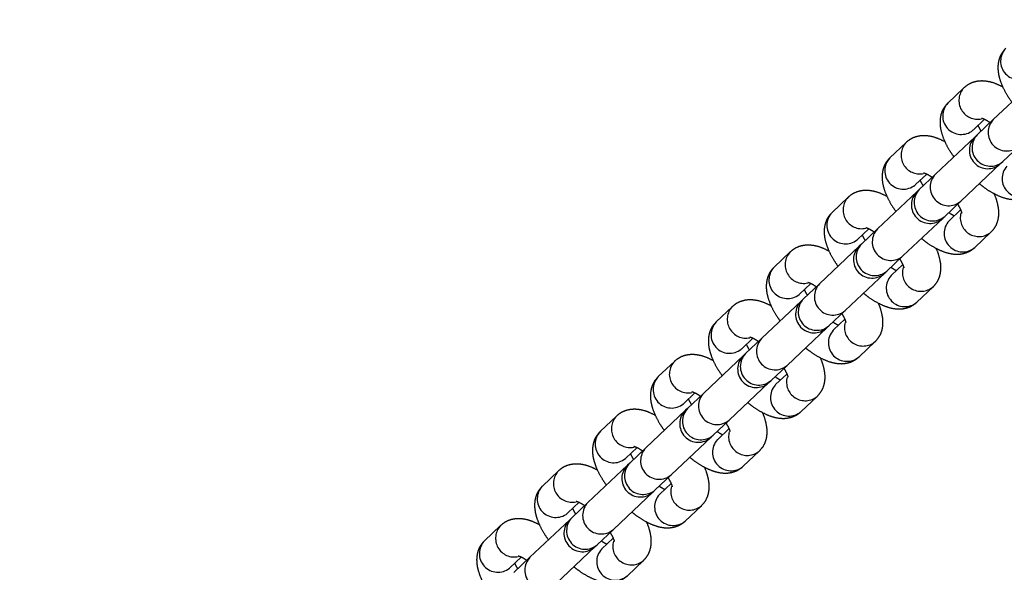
# Model space of a CAD drawing. Header units: metres. Extents: x 104098 to 104607, y 427853 to 428230.
# Tile 109 of 147: x 104264.8508 to 104265.0101, y 428141.0567 to 428141.1462. Entities that reach past the tile are written whole.
import ezdxf

# ---------------------------------------------------------------- set-up
doc = ezdxf.new("R2010")
doc.units = ezdxf.units.M
doc.linetypes.add('DASHED2', pattern=[0.375, 0.25, -0.125])

# ---------------------------------------------------------------- blocks, each defined once
blk = doc.blocks.new('school2')
at = {"color": 252, "linetype": 'DASHED2'}
for p, q in [((107994.1343526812, 456625.0856471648), (107994.1307690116, 456625.0856471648)), ((107994.1472539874, 456625.0856471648), (107994.1436703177, 456625.0856471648)), ((107994.1601551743, 456625.0856471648), (107994.1565715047, 456625.0856471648)), ((107994.1730564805, 456625.0856471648), (107994.1694728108, 456625.0856471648)), ((107994.1859576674, 456625.0856471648), (107994.1823739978, 456625.0856471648)), ((107994.1988589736, 456625.0856471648), (107994.1952753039, 456625.0856471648)), ((107994.2117601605, 456625.0856471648), (107994.2081764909, 456625.0856471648)), ((107994.2246614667, 456625.0856471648), (107994.221077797, 456625.0856471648)), ((107994.2375626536, 456625.0856471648), (107994.233978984, 456625.0856471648)), ((107994.1307690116, 456625.0796471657), (107994.1306797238, 456625.0796486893)), ((107994.1307690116, 456625.0796471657), (107994.1332715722, 456625.0796471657)), ((107994.1436703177, 456625.0796471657), (107994.14358103, 456625.0796486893)), ((107994.1436703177, 456625.0796471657), (107994.1461728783, 456625.0796471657)), ((107994.1565715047, 456625.0796471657), (107994.1564822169, 456625.0796486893)), ((107994.1565715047, 456625.0796471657), (107994.1590740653, 456625.0796471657)), ((107994.1694728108, 456625.0796471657), (107994.1693835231, 456625.0796486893)), ((107994.1694728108, 456625.0796471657), (107994.1719753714, 456625.0796471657)), ((107994.1823739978, 456625.0796471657), (107994.18228471, 456625.0796486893)), ((107994.1823739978, 456625.0796471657), (107994.1848765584, 456625.0796471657)), ((107994.1952753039, 456625.0796471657), (107994.1951860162, 456625.0796486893)), ((107994.1952753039, 456625.0796471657), (107994.1977778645, 456625.0796471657)), ((107994.2081764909, 456625.0796471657), (107994.2080872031, 456625.0796486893)), ((107994.2081764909, 456625.0796471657), (107994.2106790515, 456625.0796471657)), ((107994.221077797, 456625.0796471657), (107994.2209885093, 456625.0796486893)), ((107994.221077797, 456625.0796471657), (107994.2235803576, 456625.0796471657)), ((107994.233978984, 456625.0796471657), (107994.2338896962, 456625.0796486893)), ((107994.233978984, 456625.0796471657), (107994.2364815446, 456625.0796471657)), ((107994.1342682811, 456625.0786471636), (107994.1306846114, 456625.0786471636)), ((107994.1431208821, 456625.0786471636), (107994.1342682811, 456625.0786471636)), ((107994.1435857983, 456625.0786471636), (107994.1431208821, 456625.0786471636)), ((107994.147169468, 456625.0786471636), (107994.1435857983, 456625.0786471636)), ((107994.1560221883, 456625.0786471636), (107994.147169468, 456625.0786471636)), ((107994.1564871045, 456625.0786471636), (107994.1560221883, 456625.0786471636)), ((107994.1600707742, 456625.0786471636), (107994.1564871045, 456625.0786471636)), ((107994.1689233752, 456625.0786471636), (107994.1600707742, 456625.0786471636)), ((107994.1693882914, 456625.0786471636), (107994.1689233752, 456625.0786471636)), ((107994.1729719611, 456625.0786471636), (107994.1693882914, 456625.0786471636)), ((107994.1818246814, 456625.0786471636), (107994.1729719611, 456625.0786471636)), ((107994.1822895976, 456625.0786471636), (107994.1818246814, 456625.0786471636)), ((107994.1858732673, 456625.0786471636), (107994.1822895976, 456625.0786471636)), ((107994.1947258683, 456625.0786471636), (107994.1858732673, 456625.0786471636)), ((107994.1951907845, 456625.0786471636), (107994.1947258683, 456625.0786471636)), ((107994.1987744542, 456625.0786471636), (107994.1951907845, 456625.0786471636)), ((107994.2076271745, 456625.0786471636), (107994.1987744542, 456625.0786471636)), ((107994.2080920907, 456625.0786471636), (107994.2076271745, 456625.0786471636)), ((107994.2116757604, 456625.0786471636), (107994.2080920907, 456625.0786471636)), ((107994.2205283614, 456625.0786471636), (107994.2116757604, 456625.0786471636)), ((107994.2209932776, 456625.0786471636), (107994.2205283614, 456625.0786471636)), ((107994.2245769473, 456625.0786471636), (107994.2209932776, 456625.0786471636)), ((107994.2334296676, 456625.0786471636), (107994.2245769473, 456625.0786471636)), ((107994.2338945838, 456625.0786471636), (107994.2334296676, 456625.0786471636)), ((107994.2374782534, 456625.0786471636), (107994.2338945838, 456625.0786471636)), ((107994.2463308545, 456625.0786471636), (107994.2374782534, 456625.0786471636)), ((107994.1342682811, 456625.0726471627), (107994.1431208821, 456625.0726471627)), ((107994.1431208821, 456625.0726471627), (107994.1435857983, 456625.0726471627)), ((107994.1436703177, 456625.0716471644), (107994.14358103, 456625.0716456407)), ((107994.1435857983, 456625.0726471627), (107994.147169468, 456625.0726471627)), ((107994.1461728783, 456625.0716471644), (107994.1436703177, 456625.0716471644)), ((107994.147169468, 456625.0726471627), (107994.1560221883, 456625.0726471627)), ((107994.1560221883, 456625.0726471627), (107994.1564871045, 456625.0726471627)), ((107994.1565715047, 456625.0716471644), (107994.1564822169, 456625.0716456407)), ((107994.1564871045, 456625.0726471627), (107994.1600707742, 456625.0726471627)), ((107994.1590740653, 456625.0716471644), (107994.1565715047, 456625.0716471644)), ((107994.1600707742, 456625.0726471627), (107994.1689233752, 456625.0726471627)), ((107994.1689233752, 456625.0726471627), (107994.1693882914, 456625.0726471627)), ((107994.1694728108, 456625.0716471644), (107994.1693835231, 456625.0716456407)), ((107994.1693882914, 456625.0726471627), (107994.1729719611, 456625.0726471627)), ((107994.1719753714, 456625.0716471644), (107994.1694728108, 456625.0716471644)), ((107994.1729719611, 456625.0726471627), (107994.1818246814, 456625.0726471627)), ((107994.1818246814, 456625.0726471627), (107994.1822895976, 456625.0726471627)), ((107994.1823739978, 456625.0716471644), (107994.18228471, 456625.0716456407)), ((107994.1822895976, 456625.0726471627), (107994.1858732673, 456625.0726471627)), ((107994.1848765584, 456625.0716471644), (107994.1823739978, 456625.0716471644)), ((107994.1858732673, 456625.0726471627), (107994.1947258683, 456625.0726471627)), ((107994.1947258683, 456625.0726471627), (107994.1951907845, 456625.0726471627)), ((107994.1952753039, 456625.0716471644), (107994.1951860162, 456625.0716456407)), ((107994.1951907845, 456625.0726471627), (107994.1987744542, 456625.0726471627)), ((107994.1977778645, 456625.0716471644), (107994.1952753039, 456625.0716471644)), ((107994.1987744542, 456625.0726471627), (107994.2076271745, 456625.0726471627)), ((107994.2076271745, 456625.0726471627), (107994.2080920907, 456625.0726471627)), ((107994.2081764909, 456625.0716471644), (107994.2080872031, 456625.0716456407)), ((107994.2080920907, 456625.0726471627), (107994.2116757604, 456625.0726471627)), ((107994.2106790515, 456625.0716471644), (107994.2081764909, 456625.0716471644)), ((107994.2116757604, 456625.0726471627), (107994.2205283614, 456625.0726471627)), ((107994.2205283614, 456625.0726471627), (107994.2209932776, 456625.0726471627)), ((107994.221077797, 456625.0716471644), (107994.2209885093, 456625.0716456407)), ((107994.2209932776, 456625.0726471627), (107994.2245769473, 456625.0726471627)), ((107994.2235803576, 456625.0716471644), (107994.221077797, 456625.0716471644)), ((107994.2245769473, 456625.0726471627), (107994.2334296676, 456625.0726471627)), ((107994.2334296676, 456625.0726471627), (107994.2338945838, 456625.0726471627)), ((107994.2338945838, 456625.0726471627), (107994.2374782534, 456625.0726471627)), ((107994.1436703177, 456625.0656471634), (107994.1472539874, 456625.0656471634)), ((107994.1565715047, 456625.0656471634), (107994.1601551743, 456625.0656471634)), ((107994.1694728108, 456625.0656471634), (107994.1730564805, 456625.0656471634)), ((107994.1823739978, 456625.0656471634), (107994.1859576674, 456625.0656471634)), ((107994.1952753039, 456625.0656471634), (107994.1988589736, 456625.0656471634)), ((107994.2081764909, 456625.0656471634), (107994.2117601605, 456625.0656471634)), ((107994.221077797, 456625.0656471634), (107994.2246614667, 456625.0656471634))]:
    blk.add_line(p, q, dxfattribs=at)
for centre, radius, start, end in [((107963.1760300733, 457111.1270218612), 478.5421874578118, 270.128471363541, 276.2285906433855), ((107963.1760300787, 457111.1270218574), 478.5421874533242, 270.128471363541, 276.2285906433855), ((107963.1760076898, 457111.1274265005), 478.6425921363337, 270.1284688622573, 276.2273076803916), ((107963.1760076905, 457111.1274265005), 480.8925921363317, 270.1284688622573, 276.1986169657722), ((107994.1309098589, 456625.082645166), 0.00300530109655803, 92.68622389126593, 265.6081978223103), ((107994.1345355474, 456625.0826269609), 0.003025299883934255, 93.32969096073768, 238.8383322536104), ((107994.1438111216, 456625.0826451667), 0.003005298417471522, 92.68539832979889, 265.6090240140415), ((107994.1474366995, 456625.0826269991), 0.003025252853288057, 93.32682130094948, 238.8412013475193), ((107994.1567123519, 456625.082645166), 0.003005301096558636, 92.68622389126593, 265.6081978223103), ((107994.1603380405, 456625.0826269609), 0.003025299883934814, 93.32969096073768, 238.8383322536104), ((107994.1696135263, 456625.0826451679), 0.003005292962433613, 92.68371555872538, 265.6107065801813), ((107994.1732391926, 456625.0826269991), 0.003025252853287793, 93.32682130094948, 238.8412013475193), ((107994.182514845, 456625.082645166), 0.003005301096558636, 92.68622389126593, 265.6081978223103), ((107994.1861405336, 456625.0826269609), 0.003025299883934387, 93.32969096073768, 238.8383322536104), ((107994.1954160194, 456625.0826451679), 0.003005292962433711, 92.68371555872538, 265.6107065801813), ((107994.1990417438, 456625.0826269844), 0.003025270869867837, 93.32790371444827, 238.7688603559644), ((107994.2083173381, 456625.082645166), 0.003005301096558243, 92.68622389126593, 265.6081978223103), ((107994.2119430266, 456625.0826269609), 0.003025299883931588, 93.32969096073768, 238.8383322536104), ((107994.2212185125, 456625.0826451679), 0.003005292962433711, 92.68371555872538, 265.6107065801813), ((107994.2248442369, 456625.0826269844), 0.00302527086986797, 93.32790371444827, 238.7688603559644), ((107994.2341198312, 456625.082645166), 0.003005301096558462, 92.68622389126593, 265.6081978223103), ((107994.2377455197, 456625.0826269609), 0.003025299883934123, 93.32969096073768, 238.8383322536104), ((107994.2470210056, 456625.0826451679), 0.003005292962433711, 92.68371555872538, 265.6107065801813), ((107994.1344037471, 456625.0756471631), 0.003003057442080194, 92.58545444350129, 267.4145455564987), ((107994.1431209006, 456625.0756471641), 0.003000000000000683, 90, 270), ((107994.1437213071, 456625.0756471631), 0.003003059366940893, 92.58626735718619, 267.4137326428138), ((107994.1473050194, 456625.0756471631), 0.003003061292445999, 92.5870802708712, 267.4129197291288), ((107994.1560221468, 456625.0756471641), 0.003000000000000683, 90, 270), ((107994.1566225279, 456625.0756471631), 0.003003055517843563, 92.5846406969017, 267.4153593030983), ((107994.1602062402, 456625.0756471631), 0.003003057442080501, 92.58545444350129, 267.4145455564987), ((107994.1689233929, 456625.0756471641), 0.003000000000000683, 90, 270), ((107994.1695238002, 456625.0756471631), 0.003003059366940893, 92.58626735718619, 267.4137326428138), ((107994.1731075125, 456625.0756471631), 0.003003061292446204, 92.5870802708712, 267.4129197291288), ((107994.1818246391, 456625.0756471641), 0.003000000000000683, 90, 270), ((107994.182425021, 456625.0756471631), 0.003003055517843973, 92.5846406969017, 267.4153593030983), ((107994.1860087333, 456625.0756471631), 0.003003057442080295, 92.58545444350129, 267.4145455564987), ((107994.1947258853, 456625.0756471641), 0.003000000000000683, 90, 270), ((107994.1953262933, 456625.0756471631), 0.003003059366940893, 92.58626735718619, 267.4137326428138), ((107994.1989100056, 456625.0756471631), 0.003003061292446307, 92.5870802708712, 267.4129197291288), ((107994.2076271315, 456625.0756471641), 0.003000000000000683, 90, 270), ((107994.2082275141, 456625.0756471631), 0.003003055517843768, 92.5846406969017, 267.4153593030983), ((107994.2118112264, 456625.0756471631), 0.003003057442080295, 92.58545444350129, 267.4145455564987), ((107994.2205283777, 456625.0756471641), 0.003000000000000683, 90, 270), ((107994.2211287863, 456625.0756471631), 0.003003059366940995, 92.58626735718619, 267.4137326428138), ((107994.2247124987, 456625.0756471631), 0.003003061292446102, 92.5870802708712, 267.4129197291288), ((107994.2334296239, 456625.0756471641), 0.003000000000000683, 90, 270), ((107994.2340300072, 456625.0756471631), 0.003003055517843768, 92.5846406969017, 267.4153593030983), ((107994.2376137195, 456625.0756471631), 0.003003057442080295, 92.58545444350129, 267.4145455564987), ((107994.1438111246, 456625.0686491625), 0.0030052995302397, 94.39103110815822, 267.3145465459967), ((107994.1474366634, 456625.0686673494), 0.003025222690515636, 121.1609825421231, 266.6896623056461), ((107994.1567123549, 456625.0686491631), 0.003005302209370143, 94.39185729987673, 267.3137203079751), ((107994.1603380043, 456625.0686673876), 0.003025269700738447, 121.1638516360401, 266.6867926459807), ((107994.1696135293, 456625.0686491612), 0.003005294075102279, 94.3893485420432, 267.3162284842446), ((107994.1732391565, 456625.0686673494), 0.003025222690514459, 121.1609825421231, 266.6896623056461), ((107994.182514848, 456625.0686491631), 0.003005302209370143, 94.39185729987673, 267.3137203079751), ((107994.1861404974, 456625.0686673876), 0.003025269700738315, 121.1638516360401, 266.6867926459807), ((107994.1954160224, 456625.0686491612), 0.003005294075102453, 94.3893485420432, 267.3162284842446), ((107994.1990416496, 456625.0686673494), 0.003025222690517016, 121.1609825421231, 266.6896623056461), ((107994.2083173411, 456625.0686491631), 0.003005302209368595, 94.39185729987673, 267.3137203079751), ((107994.2119429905, 456625.0686673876), 0.003025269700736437, 121.1638516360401, 266.6867926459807), ((107994.2212185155, 456625.0686491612), 0.003005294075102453, 94.3893485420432, 267.3162284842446), ((107994.2248441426, 456625.0686673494), 0.003025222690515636, 121.1609825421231, 266.6896623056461), ((107994.2341198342, 456625.0686491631), 0.003005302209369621, 94.39185729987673, 267.3137203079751)]:
    blk.add_arc(centre, radius, start, end, dxfattribs=at)
for points, knots in [([(107994.1307690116, 456625.0856471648), (107994.1304150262, 456625.0856188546), (107994.129709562, 456625.0855624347), (107994.1287497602, 456625.0851368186), (107994.1279279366, 456625.0845288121), (107994.127225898, 456625.08373432), (107994.1266075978, 456625.0827209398), (107994.1260811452, 456625.0814388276), (107994.125689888, 456625.0800567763), (107994.1255425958, 456625.0790616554), (107994.1254812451, 456625.0786471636)], [0, 0, 0, 0, 0.1086245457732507, 0.2164799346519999, 0.3239501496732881, 0.4386774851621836, 0.5692925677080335, 0.7220834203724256, 0.8842410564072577, 1, 1, 1, 1]), ([(107994.1390068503, 456625.081416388), (107994.138845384, 456625.0818549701), (107994.1385218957, 456625.0827336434), (107994.1378636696, 456625.0837871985), (107994.1370795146, 456625.0846397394), (107994.1361848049, 456625.0852431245), (107994.1352518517, 456625.0855913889), (107994.1346247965, 456625.0856302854), (107994.1343526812, 456625.0856471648)], [0, 0, 0, 0, 0.2034794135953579, 0.4076589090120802, 0.5777634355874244, 0.7339707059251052, 0.8845546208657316, 1, 1, 1, 1]), ([(107994.1436703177, 456625.0856471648), (107994.1433162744, 456625.0856188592), (107994.142610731, 456625.0855624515), (107994.1416511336, 456625.0851368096), (107994.14082908, 456625.0845288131), (107994.1401270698, 456625.0837343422), (107994.1395089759, 456625.0827208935), (107994.1389822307, 456625.0814388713), (107994.1385912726, 456625.0800567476), (107994.1384438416, 456625.079061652), (107994.1383824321, 456625.0786471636)], [0, 0, 0, 0, 0.1086328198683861, 0.2164852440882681, 0.323955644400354, 0.4386823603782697, 0.56929239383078, 0.7220857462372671, 0.8842400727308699, 1, 1, 1, 1]), ([(107994.1519081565, 456625.081416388), (107994.1517466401, 456625.0818549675), (107994.1514230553, 456625.0827336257), (107994.1507648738, 456625.0837872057), (107994.1499806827, 456625.0846397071), (107994.1490861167, 456625.0852431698), (107994.1481530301, 456625.0855913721), (107994.1475260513, 456625.0856302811), (107994.1472539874, 456625.0856471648)], [0, 0, 0, 0, 0.203483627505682, 0.4076628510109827, 0.5777671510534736, 0.7339643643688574, 0.8845595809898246, 1, 1, 1, 1]), ([(107994.1565715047, 456625.0856471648), (107994.1562175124, 456625.0856188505), (107994.1555120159, 456625.0855624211), (107994.1545523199, 456625.0851368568), (107994.1537303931, 456625.0845287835), (107994.1530284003, 456625.0837343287), (107994.152410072, 456625.0827209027), (107994.1518836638, 456625.0814388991), (107994.1514923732, 456625.0800567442), (107994.1513450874, 456625.0790616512), (107994.1512837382, 456625.0786471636)], [0, 0, 0, 0, 0.1086244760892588, 0.2164855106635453, 0.3239495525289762, 0.4386768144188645, 0.5692918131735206, 0.722088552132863, 0.8842411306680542, 1, 1, 1, 1]), ([(107994.1648093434, 456625.081416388), (107994.1646478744, 456625.0818549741), (107994.1643243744, 456625.0827336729), (107994.1636661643, 456625.0837871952), (107994.1628820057, 456625.0846397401), (107994.161987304, 456625.0852431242), (107994.161054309, 456625.0855913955), (107994.1604272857, 456625.085630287), (107994.1601551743, 456625.0856471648)], [0, 0, 0, 0, 0.2034713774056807, 0.4076510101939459, 0.5777556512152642, 0.7339630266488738, 0.8845470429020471, 1, 1, 1, 1]), ([(107994.1694728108, 456625.0856471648), (107994.1691187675, 456625.0856188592), (107994.1684132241, 456625.0855624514), (107994.1674536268, 456625.0851368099), (107994.1666315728, 456625.084528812), (107994.1659295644, 456625.0837343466), (107994.1653114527, 456625.0827208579), (107994.1647847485, 456625.0814389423), (107994.164393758, 456625.0800567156), (107994.1642463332, 456625.0790616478), (107994.1641849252, 456625.0786471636)], [0, 0, 0, 0, 0.1086327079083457, 0.216485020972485, 0.3239553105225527, 0.4386819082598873, 0.5692918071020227, 0.7220909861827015, 0.8842401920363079, 1, 1, 1, 1]), ([(107994.1777106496, 456625.081416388), (107994.1775491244, 456625.0818549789), (107994.1772255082, 456625.0827336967), (107994.176567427, 456625.0837871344), (107994.1757831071, 456625.0846397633), (107994.1748886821, 456625.0852431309), (107994.173955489, 456625.0855913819), (107994.1733285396, 456625.0856302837), (107994.1730564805, 456625.0856471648)], [0, 0, 0, 0, 0.203476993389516, 0.4076666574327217, 0.5777634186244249, 0.7339701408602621, 0.884558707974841, 1, 1, 1, 1]), ([(107994.1823739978, 456625.0856471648), (107994.1820200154, 456625.0856188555), (107994.1813145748, 456625.0855624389), (107994.1803547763, 456625.0851368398), (107994.1795328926, 456625.0845287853), (107994.1788308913, 456625.0837343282), (107994.1782125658, 456625.0827209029), (107994.1776861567, 456625.081438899), (107994.1772948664, 456625.0800567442), (107994.1771475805, 456625.0790616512), (107994.1770862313, 456625.0786471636)], [0, 0, 0, 0, 0.1086299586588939, 0.2164853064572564, 0.3239493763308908, 0.4386766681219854, 0.5692917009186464, 0.72208847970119, 0.8842411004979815, 1, 1, 1, 1]), ([(107994.1906118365, 456625.081416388), (107994.1904503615, 456625.0818549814), (107994.1901268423, 456625.0827337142), (107994.1894687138, 456625.0837871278), (107994.1886844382, 456625.084639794), (107994.1877898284, 456625.0852431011), (107994.1868568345, 456625.0855913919), (107994.1862297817, 456625.0856302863), (107994.1859576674, 456625.0856471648)], [0, 0, 0, 0, 0.2034711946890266, 0.4076595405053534, 0.5777552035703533, 0.7339707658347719, 0.8845546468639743, 1, 1, 1, 1]), ([(107994.1952753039, 456625.0856471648), (107994.1949212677, 456625.0856188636), (107994.1942157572, 456625.0855624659), (107994.1932560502, 456625.085136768), (107994.1924341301, 456625.0845288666), (107994.1917320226, 456625.0837343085), (107994.1911139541, 456625.0827208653), (107994.190587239, 456625.08143894), (107994.1901962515, 456625.080056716), (107994.1900488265, 456625.0790616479), (107994.1899874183, 456625.0786471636)], [0, 0, 0, 0, 0.1086333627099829, 0.2164806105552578, 0.3239576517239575, 0.4386785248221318, 0.5692892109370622, 0.7220893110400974, 0.8842394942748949, 1, 1, 1, 1]), ([(107994.2035131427, 456625.081416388), (107994.2033516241, 456625.0818549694), (107994.2030280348, 456625.0827336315), (107994.202369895, 456625.0837871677), (107994.2015856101, 456625.0846397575), (107994.2006911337, 456625.0852431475), (107994.1997580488, 456625.0855913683), (107994.1991310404, 456625.0856302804), (107994.1988589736, 456625.0856471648)], [0, 0, 0, 0, 0.203485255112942, 0.4076661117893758, 0.577762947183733, 0.7339697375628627, 0.8845661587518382, 1, 1, 1, 1]), ([(107994.2081764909, 456625.0856471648), (107994.2078225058, 456625.085618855), (107994.2071170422, 456625.085562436), (107994.2061572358, 456625.0851368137), (107994.2053354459, 456625.0845288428), (107994.2046333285, 456625.0837342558), (107994.2040151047, 456625.0827209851), (107994.2034886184, 456625.0814388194), (107994.2030973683, 456625.0800567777), (107994.2029500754, 456625.0790616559), (107994.2028887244, 456625.0786471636)], [0, 0, 0, 0, 0.1086245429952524, 0.2164799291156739, 0.3239501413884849, 0.4386710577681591, 0.5692925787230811, 0.7220834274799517, 0.8842410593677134, 1, 1, 1, 1]), ([(107994.2164143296, 456625.081416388), (107994.2162528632, 456625.0818549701), (107994.215929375, 456625.0827336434), (107994.2152711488, 456625.0837871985), (107994.2144869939, 456625.0846397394), (107994.2135922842, 456625.0852431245), (107994.212659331, 456625.0855913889), (107994.2120322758, 456625.0856302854), (107994.2117601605, 456625.0856471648)], [0, 0, 0, 0, 0.2034794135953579, 0.4076589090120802, 0.5777634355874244, 0.7339707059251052, 0.8845546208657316, 1, 1, 1, 1]), ([(107994.221077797, 456625.0856471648), (107994.2207237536, 456625.0856188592), (107994.2200182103, 456625.0855624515), (107994.2190586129, 456625.0851368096), (107994.2182365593, 456625.0845288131), (107994.217534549, 456625.0837343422), (107994.2169164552, 456625.0827208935), (107994.21638971, 456625.0814388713), (107994.2159987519, 456625.0800567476), (107994.2158513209, 456625.079061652), (107994.2157899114, 456625.0786471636)], [0, 0, 0, 0, 0.1086328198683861, 0.2164852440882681, 0.323955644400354, 0.4386823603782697, 0.56929239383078, 0.7220857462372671, 0.8842400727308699, 1, 1, 1, 1]), ([(107994.2293156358, 456625.081416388), (107994.2291541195, 456625.0818549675), (107994.2288305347, 456625.0827336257), (107994.2281723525, 456625.0837872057), (107994.2273881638, 456625.0846397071), (107994.2264935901, 456625.0852431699), (107994.2255605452, 456625.0855913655), (107994.2249335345, 456625.0856302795), (107994.2246614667, 456625.0856471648)], [0, 0, 0, 0, 0.203485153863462, 0.4076659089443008, 0.5777714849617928, 0.7339698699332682, 0.8845662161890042, 1, 1, 1, 1]), ([(107994.233978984, 456625.0856471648), (107994.2336249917, 456625.0856188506), (107994.2329194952, 456625.0855624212), (107994.2319597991, 456625.0851368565), (107994.2311378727, 456625.0845287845), (107994.230435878, 456625.0837343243), (107994.2298175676, 456625.0827209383), (107994.2292911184, 456625.0814388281), (107994.2288998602, 456625.0800567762), (107994.2287525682, 456625.0790616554), (107994.2286912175, 456625.0786471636)], [0, 0, 0, 0, 0.1086245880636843, 0.2164857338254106, 0.3239498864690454, 0.4386772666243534, 0.5692924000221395, 0.7220833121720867, 0.8842410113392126, 1, 1, 1, 1]), ([(107994.2422168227, 456625.081416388), (107994.2420553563, 456625.0818549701), (107994.2417318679, 456625.0827336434), (107994.2410736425, 456625.0837871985), (107994.2402894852, 456625.0846397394), (107994.2393947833, 456625.0852431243), (107994.2384617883, 456625.0855913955), (107994.237834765, 456625.085630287), (107994.2375626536, 456625.0856471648)], [0, 0, 0, 0, 0.2034778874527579, 0.4076558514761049, 0.5777591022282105, 0.7339652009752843, 0.8845479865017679, 1, 1, 1, 1]), ([(107994.2468802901, 456625.0856471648), (107994.2465262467, 456625.0856188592), (107994.2458207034, 456625.0855624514), (107994.2448611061, 456625.0851368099), (107994.2440390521, 456625.084528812), (107994.2433370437, 456625.0837343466), (107994.242718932, 456625.0827208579), (107994.2421922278, 456625.0814389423), (107994.2418012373, 456625.0800567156), (107994.2416538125, 456625.0790616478), (107994.2415924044, 456625.0786471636)], [0, 0, 0, 0, 0.1086327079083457, 0.216485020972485, 0.3239553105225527, 0.4386819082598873, 0.5692918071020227, 0.7220909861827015, 0.8842401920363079, 1, 1, 1, 1]), ([(107994.1315612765, 456625.0786471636), (107994.1316283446, 456625.0789337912), (107994.1317229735, 456625.0793382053), (107994.1318214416, 456625.0795774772), (107994.1318501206, 456625.0796471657)], [0, 0, 0, 0, 0.708747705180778, 0.9999999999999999, 0.9999999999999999, 0.9999999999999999, 0.9999999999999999]), ([(107994.1330518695, 456625.0801385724), (107994.1330512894, 456625.0801399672), (107994.1330497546, 456625.0801436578), (107994.1332012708, 456625.0798681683), (107994.1333883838, 456625.0793744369), (107994.1335038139, 456625.0788844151), (107994.133559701, 456625.0786471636)], [0, 0, 0, 0, 0.1623826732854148, 0.4296561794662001, 0.7238594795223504, 1, 1, 1, 1]), ([(107994.1444624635, 456625.0786471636), (107994.1445295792, 456625.0789337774), (107994.1446242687, 456625.0793381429), (107994.1447227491, 456625.0795774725), (107994.1447514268, 456625.0796471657)], [0, 0, 0, 0, 0.7087986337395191, 1, 1, 1, 1]), ([(107994.1459531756, 456625.0801385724), (107994.1459526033, 456625.0801399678), (107994.1459510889, 456625.08014366), (107994.1461023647, 456625.0798681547), (107994.1462897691, 456625.079374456), (107994.1464050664, 456625.0788844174), (107994.146460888, 456625.0786471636)], [0, 0, 0, 0, 0.1623834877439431, 0.4296529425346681, 0.7238647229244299, 1, 1, 1, 1]), ([(107994.1573637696, 456625.0786471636), (107994.1574308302, 456625.0789337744), (107994.1575254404, 456625.0793381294), (107994.1576239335, 456625.0795774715), (107994.1576526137, 456625.0796471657)], [0, 0, 0, 0, 0.7088096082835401, 1, 1, 1, 1]), ([(107994.1588543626, 456625.0801385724), (107994.1588537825, 456625.0801399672), (107994.1588522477, 456625.0801436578), (107994.1590037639, 456625.0798681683), (107994.1591908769, 456625.0793744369), (107994.159306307, 456625.0788844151), (107994.1593621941, 456625.0786471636)], [0, 0, 0, 0, 0.1623826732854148, 0.4296561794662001, 0.7238594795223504, 1, 1, 1, 1]), ([(107994.1702649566, 456625.0786471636), (107994.1703320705, 456625.0789337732), (107994.1704267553, 456625.0793381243), (107994.1705252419, 456625.0795774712), (107994.1705539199, 456625.0796471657)], [0, 0, 0, 0, 0.7088138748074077, 1, 1, 1, 1]), ([(107994.1717556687, 456625.0801385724), (107994.1717550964, 456625.0801399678), (107994.171753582, 456625.08014366), (107994.1719048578, 456625.0798681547), (107994.1720922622, 456625.079374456), (107994.1722075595, 456625.0788844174), (107994.1722633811, 456625.0786471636)], [0, 0, 0, 0, 0.1623834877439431, 0.4296529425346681, 0.7238647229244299, 1, 1, 1, 1]), ([(107994.1831662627, 456625.0786471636), (107994.1832333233, 456625.0789337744), (107994.1833279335, 456625.0793381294), (107994.1834264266, 456625.0795774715), (107994.1834551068, 456625.0796471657)], [0, 0, 0, 0, 0.7088096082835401, 1, 1, 1, 1]), ([(107994.1846568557, 456625.0801385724), (107994.1846562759, 456625.0801399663), (107994.1846547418, 456625.0801436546), (107994.1848062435, 456625.0798682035), (107994.1849933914, 456625.0793743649), (107994.1851088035, 456625.0788844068), (107994.1851646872, 456625.0786471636)], [0, 0, 0, 0, 0.1623836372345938, 0.4296587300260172, 0.723834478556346, 0.9999999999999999, 0.9999999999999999, 0.9999999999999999, 0.9999999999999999]), ([(107994.1960674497, 456625.0786471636), (107994.1961345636, 456625.0789337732), (107994.1962292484, 456625.0793381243), (107994.196327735, 456625.0795774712), (107994.196356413, 456625.0796471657)], [0, 0, 0, 0, 0.7088138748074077, 1, 1, 1, 1]), ([(107994.1975581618, 456625.0801385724), (107994.1975575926, 456625.0801399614), (107994.1975560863, 456625.0801436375), (107994.1977073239, 456625.0798682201), (107994.1978947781, 456625.0793743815), (107994.1980100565, 456625.0788844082), (107994.1980658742, 456625.0786471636)], [0, 0, 0, 0, 0.162349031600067, 0.4296543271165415, 0.7238391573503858, 1, 1, 1, 1]), ([(107994.2089687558, 456625.0786471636), (107994.2090358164, 456625.0789337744), (107994.2091304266, 456625.0793381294), (107994.2092289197, 456625.0795774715), (107994.2092575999, 456625.0796471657)], [0, 0, 0, 0, 0.7088096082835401, 1, 1, 1, 1]), ([(107994.2104593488, 456625.0801385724), (107994.2104587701, 456625.0801399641), (107994.210457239, 456625.0801436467), (107994.2106087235, 456625.0798682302), (107994.2107958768, 456625.0793743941), (107994.2109112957, 456625.0788844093), (107994.2109671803, 456625.0786471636)], [0, 0, 0, 0, 0.1623819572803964, 0.4296879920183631, 0.7238606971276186, 1, 1, 1, 1]), ([(107994.2218699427, 456625.0786471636), (107994.2219370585, 456625.0789337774), (107994.2220317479, 456625.0793381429), (107994.2221302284, 456625.0795774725), (107994.2221589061, 456625.0796471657)], [0, 0, 0, 0, 0.7087986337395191, 1, 1, 1, 1]), ([(107994.2233606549, 456625.0801385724), (107994.2233600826, 456625.0801399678), (107994.2233585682, 456625.08014366), (107994.223509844, 456625.0798681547), (107994.2236972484, 456625.079374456), (107994.2238125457, 456625.0788844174), (107994.2238683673, 456625.0786471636)], [0, 0, 0, 0, 0.1623834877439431, 0.4296529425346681, 0.7238647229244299, 1, 1, 1, 1]), ([(107994.2347712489, 456625.0786471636), (107994.2348383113, 456625.0789337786), (107994.2349329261, 456625.0793381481), (107994.2350314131, 456625.0795774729), (107994.235060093, 456625.0796471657)], [0, 0, 0, 0, 0.7087943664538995, 1, 1, 1, 1]), ([(107994.2362618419, 456625.0801385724), (107994.2362612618, 456625.0801399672), (107994.236259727, 456625.0801436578), (107994.2364112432, 456625.0798681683), (107994.2365983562, 456625.0793744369), (107994.2367137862, 456625.0788844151), (107994.2367696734, 456625.0786471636)], [0, 0, 0, 0, 0.1623826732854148, 0.4296561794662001, 0.7238594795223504, 1, 1, 1, 1]), ([(107994.1383833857, 456625.0726471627), (107994.1384367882, 456625.0722751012), (107994.1385703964, 456625.0713442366), (107994.1389435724, 456625.0699721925), (107994.1394820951, 456625.0686121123), (107994.1401576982, 456625.0675053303), (107994.1409439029, 456625.0666549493), (107994.1418380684, 456625.0660511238), (107994.1427711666, 456625.0657029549), (107994.1433982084, 456625.0656640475), (107994.1436703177, 456625.0656471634)], [0, 0, 0, 0, 0.1035970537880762, 0.2591905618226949, 0.4234150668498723, 0.5712163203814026, 0.6943454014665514, 0.8074266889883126, 0.9164313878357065, 1, 1, 1, 1]), ([(107994.1447513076, 456625.0716471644), (107994.1447116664, 456625.0717475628), (107994.144611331, 456625.0720016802), (107994.1445190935, 456625.0724038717), (107994.1444632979, 456625.0726471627)], [0, 0, 0, 0, 0.3950870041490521, 1, 1, 1, 1]), ([(107994.1464617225, 456625.0726471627), (107994.1463946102, 456625.072370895), (107994.1462661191, 456625.0718419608), (107994.1460716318, 456625.0713557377), (107994.145932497, 456625.0711278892), (107994.1459514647, 456625.071151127), (107994.1459568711, 456625.0711577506)], [0, 0, 0, 0, 0.3246750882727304, 0.6216136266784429, 0.8921469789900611, 1, 1, 1, 1]), ([(107994.1512845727, 456625.0726471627), (107994.1513379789, 456625.0722750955), (107994.1514716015, 456625.0713441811), (107994.1518446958, 456625.0699722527), (107994.1523834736, 456625.0686120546), (107994.1530589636, 456625.0675053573), (107994.1538452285, 456625.0666549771), (107994.154739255, 456625.0660510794), (107994.1556724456, 456625.0657029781), (107994.1562994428, 456625.0656640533), (107994.1565715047, 456625.0656471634)], [0, 0, 0, 0, 0.1035939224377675, 0.2591926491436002, 0.4234148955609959, 0.5712229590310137, 0.6943523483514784, 0.8074267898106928, 0.9164400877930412, 1, 1, 1, 1]), ([(107994.1576526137, 456625.0716471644), (107994.1576129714, 456625.0717475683), (107994.1575126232, 456625.0720017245), (107994.1574203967, 456625.0724038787), (107994.1573646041, 456625.0726471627)], [0, 0, 0, 0, 0.3950481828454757, 1, 1, 1, 1]), ([(107994.1593630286, 456625.0726471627), (107994.1592959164, 456625.072370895), (107994.1591674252, 456625.0718419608), (107994.1589729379, 456625.0713557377), (107994.1588338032, 456625.0711278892), (107994.1588527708, 456625.071151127), (107994.1588581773, 456625.0711577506)], [0, 0, 0, 0, 0.3246750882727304, 0.6216136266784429, 0.8921469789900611, 1, 1, 1, 1]), ([(107994.1641858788, 456625.0726471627), (107994.1642392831, 456625.0722750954), (107994.1643729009, 456625.0713441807), (107994.1647460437, 456625.0699722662), (107994.1652845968, 456625.0686120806), (107994.1659602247, 456625.0675052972), (107994.1667463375, 456625.0666549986), (107994.1676405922, 456625.0660511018), (107994.1685736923, 456625.0657029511), (107994.1692007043, 456625.0656640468), (107994.1694728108, 456625.0656471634)], [0, 0, 0, 0, 0.1035935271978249, 0.2591916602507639, 0.4234100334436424, 0.5712110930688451, 0.6943464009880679, 0.8074215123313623, 0.9164260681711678, 1, 1, 1, 1]), ([(107994.1705538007, 456625.0716471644), (107994.1705141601, 456625.07174756), (107994.1704138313, 456625.0720016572), (107994.1703215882, 456625.0724038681), (107994.170265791, 456625.0726471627)], [0, 0, 0, 0, 0.3951072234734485, 1, 1, 1, 1]), ([(107994.1722642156, 456625.0726471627), (107994.1721971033, 456625.072370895), (107994.1720686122, 456625.0718419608), (107994.1718741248, 456625.0713557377), (107994.1717349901, 456625.0711278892), (107994.1717539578, 456625.071151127), (107994.1717593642, 456625.0711577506)], [0, 0, 0, 0, 0.3246750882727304, 0.6216136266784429, 0.8921469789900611, 1, 1, 1, 1]), ([(107994.1770870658, 456625.0726471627), (107994.1771404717, 456625.0722750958), (107994.1772740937, 456625.0713441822), (107994.1776471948, 456625.0699722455), (107994.1781859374, 456625.0686121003), (107994.178861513, 456625.0675052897), (107994.1796476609, 456625.066655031), (107994.1805417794, 456625.0660510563), (107994.1814749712, 456625.0657029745), (107994.1821019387, 456625.0656640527), (107994.1823739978, 456625.0656471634)], [0, 0, 0, 0, 0.1035939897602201, 0.2591928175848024, 0.4234151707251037, 0.5712168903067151, 0.6943527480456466, 0.807421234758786, 0.9164346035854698, 1, 1, 1, 1]), ([(107994.1834551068, 456625.0716471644), (107994.1834154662, 456625.07174756), (107994.1833151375, 456625.0720016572), (107994.1832228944, 456625.0724038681), (107994.1831670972, 456625.0726471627)], [0, 0, 0, 0, 0.3951072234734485, 1, 1, 1, 1]), ([(107994.1851655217, 456625.0726471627), (107994.1850984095, 456625.072370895), (107994.1849699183, 456625.0718419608), (107994.184775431, 456625.0713557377), (107994.1846362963, 456625.0711278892), (107994.1846552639, 456625.071151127), (107994.1846606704, 456625.0711577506)], [0, 0, 0, 0, 0.3246750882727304, 0.6216136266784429, 0.8921469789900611, 1, 1, 1, 1]), ([(107994.1899883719, 456625.0726471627), (107994.1900417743, 456625.0722751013), (107994.1901753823, 456625.0713442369), (107994.1905485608, 456625.0699721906), (107994.191087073, 456625.0686121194), (107994.1917627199, 456625.0675052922), (107994.1925488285, 456625.0666549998), (107994.1934430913, 456625.0660511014), (107994.1943761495, 456625.0657029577), (107994.1950031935, 456625.0656640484), (107994.1952753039, 456625.0656471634)], [0, 0, 0, 0, 0.1035970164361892, 0.2591904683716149, 0.4234149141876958, 0.5712161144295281, 0.6943515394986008, 0.8074267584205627, 0.9164314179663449, 1, 1, 1, 1]), ([(107994.1963562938, 456625.0716471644), (107994.1963166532, 456625.07174756), (107994.1962163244, 456625.0720016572), (107994.1961240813, 456625.0724038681), (107994.1960682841, 456625.0726471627)], [0, 0, 0, 0, 0.3951072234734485, 1, 1, 1, 1]), ([(107994.1980667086, 456625.0726471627), (107994.1979995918, 456625.0723708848), (107994.197871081, 456625.0718418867), (107994.1976766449, 456625.0713557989), (107994.1975374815, 456625.0711278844), (107994.1975564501, 456625.0711511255), (107994.1975618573, 456625.0711577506)], [0, 0, 0, 0, 0.3246602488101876, 0.6216372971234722, 0.8921439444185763, 1, 1, 1, 1]), ([(107994.2028895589, 456625.0726471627), (107994.2029429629, 456625.0722751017), (107994.2030765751, 456625.0713442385), (107994.2034497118, 456625.0699721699), (107994.2039884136, 456625.0686121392), (107994.2046640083, 456625.0675052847), (107994.2054501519, 456625.0666550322), (107994.2063442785, 456625.0660510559), (107994.2072774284, 456625.0657029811), (107994.207904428, 456625.0656640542), (107994.2081764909, 456625.0656471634)], [0, 0, 0, 0, 0.1035974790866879, 0.2591916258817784, 0.4234200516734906, 0.571221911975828, 0.694357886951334, 0.8074264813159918, 0.9164399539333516, 0.9999999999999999, 0.9999999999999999, 0.9999999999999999, 0.9999999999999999]), ([(107994.2092575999, 456625.0716471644), (107994.2092179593, 456625.07174756), (107994.2091176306, 456625.0720016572), (107994.2090253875, 456625.0724038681), (107994.2089695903, 456625.0726471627)], [0, 0, 0, 0, 0.3951072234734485, 1, 1, 1, 1]), ([(107994.2109680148, 456625.0726471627), (107994.2109008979, 456625.0723708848), (107994.2107723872, 456625.0718418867), (107994.2105779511, 456625.0713557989), (107994.2104387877, 456625.0711278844), (107994.2104577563, 456625.0711511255), (107994.2104631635, 456625.0711577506)], [0, 0, 0, 0, 0.3246602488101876, 0.6216372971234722, 0.8921439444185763, 1, 1, 1, 1]), ([(107994.215790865, 456625.0726471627), (107994.2158442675, 456625.0722751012), (107994.2159778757, 456625.0713442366), (107994.2163510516, 456625.0699721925), (107994.2168895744, 456625.0686121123), (107994.2175651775, 456625.0675053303), (107994.2183513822, 456625.0666549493), (107994.2192455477, 456625.0660511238), (107994.2201786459, 456625.0657029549), (107994.2208056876, 456625.0656640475), (107994.221077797, 456625.0656471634)], [0, 0, 0, 0, 0.1035970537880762, 0.2591905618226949, 0.4234150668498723, 0.5712163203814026, 0.6943454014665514, 0.8074266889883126, 0.9164313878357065, 1, 1, 1, 1]), ([(107994.2221587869, 456625.0716471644), (107994.2221191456, 456625.0717475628), (107994.2220188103, 456625.0720016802), (107994.2219265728, 456625.0724038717), (107994.2218707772, 456625.0726471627)], [0, 0, 0, 0, 0.3950870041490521, 1, 1, 1, 1]), ([(107994.2238692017, 456625.0726471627), (107994.2238020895, 456625.072370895), (107994.2236735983, 456625.0718419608), (107994.223479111, 456625.0713557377), (107994.2233399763, 456625.0711278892), (107994.223358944, 456625.071151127), (107994.2233643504, 456625.0711577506)], [0, 0, 0, 0, 0.3246750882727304, 0.6216136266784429, 0.8921469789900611, 1, 1, 1, 1]), ([(107994.228692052, 456625.0726471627), (107994.2287454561, 456625.0722751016), (107994.2288790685, 456625.0713442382), (107994.2292522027, 456625.0699721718), (107994.229790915, 456625.0686121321), (107994.2304664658, 456625.0675053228), (107994.2312527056, 456625.0666549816), (107994.2321467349, 456625.0660510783), (107994.2330799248, 456625.0657029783), (107994.2337069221, 456625.0656640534), (107994.233978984, 456625.0656471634)], [0, 0, 0, 0, 0.1035975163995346, 0.2591917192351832, 0.4234202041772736, 0.5712221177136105, 0.6943517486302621, 0.8074264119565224, 0.9164399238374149, 1, 1, 1, 1]), ([(107994.1472539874, 456625.0656471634), (107994.1476079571, 456625.0656754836), (107994.1483133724, 456625.0657319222), (107994.1492733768, 456625.066157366), (107994.1500945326, 456625.0667660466), (107994.1507992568, 456625.0675576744), (107994.1514055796, 456625.0685843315), (107994.1517784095, 456625.0693683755), (107994.1519150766, 456625.0698696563), (107994.1519173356, 456625.069877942)], [0, 0, 0, 0, 0.1499054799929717, 0.2987419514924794, 0.4470470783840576, 0.6053579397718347, 0.7856017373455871, 0.9964562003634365, 1, 1, 1, 1]), ([(107994.1601551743, 456625.0656471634), (107994.1605091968, 456625.0656754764), (107994.161214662, 456625.0657318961), (107994.1621745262, 456625.0661573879), (107994.1629959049, 456625.0667660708), (107994.1637005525, 456625.0675576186), (107994.164306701, 456625.0685843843), (107994.1646797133, 456625.0693683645), (107994.1648163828, 456625.0698696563), (107994.1648186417, 456625.069877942)], [0, 0, 0, 0, 0.1499162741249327, 0.2987401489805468, 0.4470449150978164, 0.6053631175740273, 0.7855991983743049, 0.9964562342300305, 1, 1, 1, 1]), ([(107994.1730564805, 456625.0656471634), (107994.1734104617, 456625.0656754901), (107994.174115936, 456625.0657319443), (107994.1750757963, 456625.066157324), (107994.1758970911, 456625.0667661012), (107994.1766017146, 456625.067557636), (107994.1772080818, 456625.0685843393), (107994.1775809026, 456625.0693683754), (107994.1777175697, 456625.0698696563), (107994.1777198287, 456625.069877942)], [0, 0, 0, 0, 0.1498978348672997, 0.2987420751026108, 0.4470386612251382, 0.6053582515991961, 0.7856019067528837, 0.9964562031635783, 1, 1, 1, 1]), ([(107994.1859576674, 456625.0656471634), (107994.1863116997, 456625.0656754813), (107994.1870172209, 456625.0657319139), (107994.1879769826, 456625.0661573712), (107994.188798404, 456625.0667660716), (107994.1895030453, 456625.0675576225), (107994.1901091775, 456625.0685843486), (107994.1904822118, 456625.069368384), (107994.1906188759, 456625.0698696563), (107994.1906211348, 456625.069877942)], [0, 0, 0, 0, 0.1499099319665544, 0.2987428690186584, 0.4470488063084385, 0.6053682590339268, 0.785605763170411, 0.9964562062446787, 1, 1, 1, 1]), ([(107994.1988589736, 456625.0656471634), (107994.1992129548, 456625.06567549), (107994.1999184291, 456625.0657319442), (107994.2008782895, 456625.0661573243), (107994.2016995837, 456625.0667661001), (107994.2024042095, 456625.0675576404), (107994.2030105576, 456625.0685843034), (107994.2033834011, 456625.0693683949), (107994.2035200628, 456625.0698696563), (107994.2035223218, 456625.069877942)], [0, 0, 0, 0, 0.1498990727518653, 0.2987445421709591, 0.4470423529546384, 0.6053632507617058, 0.785608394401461, 0.9964561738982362, 1, 1, 1, 1]), ([(107994.2117601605, 456625.0656471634), (107994.212114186, 456625.0656754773), (107994.2128196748, 456625.0657319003), (107994.2137795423, 456625.0661574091), (107994.2146008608, 456625.066766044), (107994.2153055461, 456625.0675576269), (107994.2159116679, 456625.068584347), (107994.2162847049, 456625.0693683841), (107994.216421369, 456625.0698696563), (107994.2164236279, 456625.069877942)], [0, 0, 0, 0, 0.1499098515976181, 0.2987348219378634, 0.4470491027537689, 0.605368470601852, 0.785605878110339, 0.996456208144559, 1, 1, 1, 1]), ([(107994.2246614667, 456625.0656471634), (107994.2250154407, 456625.0656754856), (107994.2257208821, 456625.0657319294), (107994.2266808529, 456625.0661573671), (107994.2275020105, 456625.0667660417), (107994.2282067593, 456625.0675577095), (107994.2288130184, 456625.0685842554), (107994.2291858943, 456625.069368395), (107994.2293225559, 456625.0698696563), (107994.2293248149, 456625.069877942)], [0, 0, 0, 0, 0.1498989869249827, 0.2987364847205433, 0.4470426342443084, 0.6053545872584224, 0.7856085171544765, 0.9964561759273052, 1, 1, 1, 1])]:
    blk.add_open_spline(points, degree=3, knots=knots, dxfattribs=at)

msp = doc.modelspace()

# ---------------------------------------------------------------- block references
at = {"rotation": 43.40342385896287}
msp.add_blockref('school2', (339564.7790640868, 22181.48214643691), dxfattribs=at)

doc.saveas('drawing.dxf')
